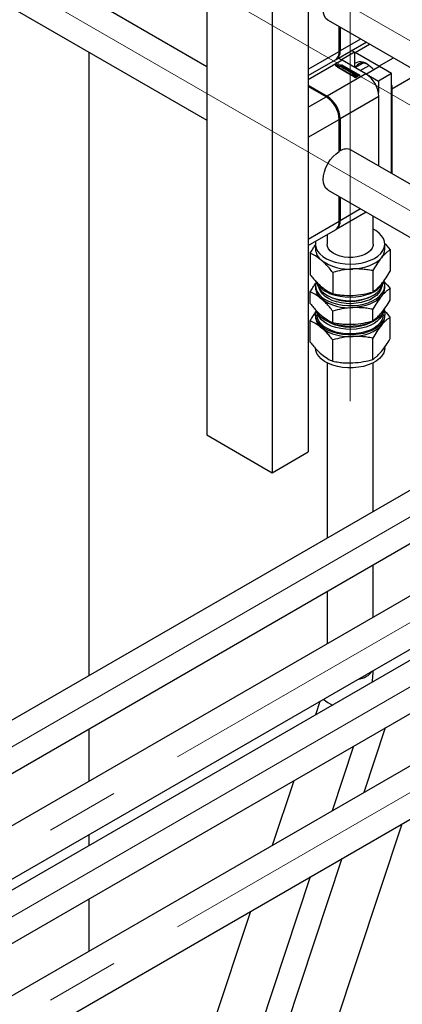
# Paper-space layout 'Sheet1' of a CAD drawing. Header units: millimetres. Extents: x -80341 to 21249, y 0 to 26255.
# Tile 61 of 154: x 10187 to 10353, y 10974 to 11400. Entities that reach past the tile are written whole.
import ezdxf

# ---------------------------------------------------------------- set-up
doc = ezdxf.new("R2010")
doc.units = ezdxf.units.MM
doc.linetypes.add('SLD-Mista-longa', pattern=[19.05, 15.24, -1.27, 1.27, -1.27])
doc.linetypes.add('SLD-Sólida', pattern=[0])
doc.layers.add('DETALHAMENTO', color=8, linetype='SLD-Sólida')

psp = doc.layouts.new('Sheet1')

# ---------------------------------------------------------------- linework, layer by layer
at = {"color": 7, "linetype": 'SLD-Sólida', "lineweight": 25, "ltscale": 25}
for p, q in [((10268.17, 11465.1), (10268.17, 11220.14)), ((10312.01, 11457.75), (10312.01, 11212.79)), ((10296.45, 11448.77), (10296.45, 11203.81)), ((10268.17, 11379.47), (10167.57, 11437.54)), ((10157.58, 11420.22), (10268.17, 11356.38)), ((10320.62, 11399.59), (10501.23, 11295.32)), ((10325.41, 11386.08), (10325.41, 11396.82)), ((10325.83, 11396.58), (10325.83, 11386.32)), ((10334.71, 11391.45), (10325.83, 11386.32)), ((10324.17, 11382.66), (10337.06, 11390.1)), ((10332.34, 11385.58), (10338.6, 11389.2)), ((10217.17, 11116.01), (10217.17, 11385.82)), ((10312.01, 11378.34), (10325.41, 11386.08)), ((10325.13, 11383.21), (10326.43, 11382.46)), ((10332.09, 11385.73), (10326.43, 11382.46)), ((10326.43, 11382.46), (10326.43, 11382.46)), ((10332.09, 11385.73), (10330.79, 11386.48)), ((10332.09, 11385.73), (10332.09, 11379.2)), ((10332.09, 11385.72), (10332.34, 11385.58)), ((10342.59, 11379.67), (10332.34, 11385.58)), ((10342.59, 11379.67), (10348.86, 11383.28)), ((10312.01, 11375.64), (10323.75, 11382.42)), ((10326.68, 11382.32), (10312.01, 11373.85)), ((10324.04, 11379.96), (10324.04, 11379.8)), ((10324.04, 11379.8), (10324.07, 11379.7)), ((10324.2, 11379.92), (10324.2, 11379.94)), ((10324.28, 11379.86), (10324.28, 11380.02)), ((10324.45, 11379.73), (10324.29, 11379.83)), ((10324.34, 11379.92), (10324.34, 11379.8)), ((10324.34, 11379.79), (10324.34, 11379.91)), ((10324.37, 11379.96), (10324.37, 11380.05)), ((10324.38, 11379.87), (10324.39, 11379.86)), ((10324.38, 11379.78), (10324.38, 11379.87)), ((10324.39, 11379.86), (10324.4, 11379.86)), ((10324.39, 11379.77), (10324.39, 11379.86)), ((10324.4, 11379.86), (10324.44, 11379.84)), ((10324.4, 11379.76), (10324.4, 11379.86)), ((10324.44, 11379.84), (10324.6, 11379.93)), ((10324.44, 11379.74), (10324.44, 11379.84)), ((10324.96, 11380.02), (10324.45, 11379.73)), ((10324.54, 11380.04), (10324.61, 11380.22)), ((10324.54, 11379.96), (10324.54, 11380.04)), ((10324.57, 11379.95), (10324.61, 11380.06)), ((10324.6, 11379.93), (10324.58, 11379.94)), ((10324.6, 11379.82), (10324.6, 11379.93)), ((10324.61, 11380.22), (10324.73, 11380.16)), ((10324.61, 11380.06), (10324.61, 11380.22)), ((10324.61, 11380.06), (10324.67, 11380.03)), ((10324.73, 11380.16), (10324.63, 11379.94)), ((10324.63, 11379.94), (10324.86, 11380.08)), ((10324.63, 11379.83), (10324.63, 11379.94)), ((10324.72, 11379.27), (10326.57, 11380.34)), ((10332.49, 11374.78), (10324.72, 11379.27)), ((10326.57, 11380.18), (10324.86, 11379.19)), ((10324.86, 11380.08), (10324.96, 11380.02)), ((10324.86, 11379.97), (10324.86, 11380.08)), ((10325.03, 11379.7), (10325.06, 11379.8)), ((10325.06, 11379.8), (10325.06, 11379.96)), ((10326.57, 11380.14), (10325.07, 11379.27)), ((10325.07, 11379.27), (10325.07, 11379.1)), ((10325.07, 11379.27), (10330.69, 11376.02)), ((10325.07, 11379.1), (10330.69, 11375.86)), ((10325.86, 11379.59), (10326.04, 11379.69)), ((10326.66, 11379.13), (10325.86, 11379.59)), ((10326, 11379.51), (10326.04, 11379.53)), ((10326.04, 11379.69), (10326.6, 11379.37)), ((10326.04, 11379.53), (10326.04, 11379.69)), ((10326.04, 11379.53), (10326.6, 11379.21)), ((10326.19, 11379.75), (10326.37, 11379.85)), ((10326.73, 11379.44), (10326.19, 11379.75)), ((10326.33, 11379.67), (10326.37, 11379.69)), ((10326.37, 11379.85), (10326.9, 11379.54)), ((10326.37, 11379.69), (10326.37, 11379.85)), ((10326.37, 11379.69), (10326.9, 11379.38)), ((10326.57, 11380.34), (10334.35, 11375.85)), ((10326.57, 11380.18), (10326.57, 11380.34)), ((10334.21, 11375.77), (10326.57, 11380.18)), ((10332.2, 11376.89), (10326.57, 11380.14)), ((10326.6, 11379.37), (10326.73, 11379.44)), ((10326.6, 11379.21), (10326.6, 11379.37)), ((10326.6, 11379.21), (10326.73, 11379.28)), ((10327.39, 11379.55), (10326.66, 11379.13)), ((10336.93, 11376.4), (10326.68, 11382.32)), ((10326.73, 11379.28), (10326.73, 11379.44)), ((10326.73, 11379.09), (10326.91, 11379.19)), ((10327.53, 11378.63), (10326.73, 11379.09)), ((10326.87, 11379.01), (10326.91, 11379.03)), ((10326.9, 11379.54), (10327.15, 11379.69)), ((10326.9, 11379.38), (10326.9, 11379.54)), ((10326.9, 11379.38), (10327.15, 11379.52)), ((10326.91, 11379.19), (10327.47, 11378.87)), ((10326.91, 11379.03), (10326.91, 11379.19)), ((10326.91, 11379.03), (10327.47, 11378.7)), ((10327.06, 11379.25), (10327.24, 11379.35)), ((10327.6, 11378.94), (10327.06, 11379.25)), ((10327.15, 11379.69), (10327.39, 11379.55)), ((10327.15, 11379.52), (10327.15, 11379.69)), ((10327.15, 11379.52), (10327.25, 11379.47)), ((10327.2, 11379.17), (10327.24, 11379.19)), ((10327.24, 11379.35), (10327.77, 11379.04)), ((10327.24, 11379.19), (10327.24, 11379.35)), ((10327.24, 11379.19), (10327.77, 11378.88)), ((10327.47, 11378.87), (10327.6, 11378.94)), ((10327.47, 11378.7), (10327.47, 11378.87)), ((10327.47, 11378.7), (10327.6, 11378.78)), ((10328.26, 11379.05), (10327.53, 11378.63)), ((10327.6, 11378.78), (10327.6, 11378.94)), ((10327.61, 11378.58), (10328.14, 11378.88)), ((10327.85, 11378.44), (10327.61, 11378.58)), ((10327.75, 11378.5), (10328.14, 11378.72)), ((10327.77, 11379.04), (10328.02, 11379.19)), ((10327.77, 11378.88), (10327.77, 11379.04)), ((10327.77, 11378.88), (10328.02, 11379.02)), ((10328.35, 11378.73), (10327.85, 11378.44)), ((10328.02, 11379.19), (10328.26, 11379.05)), ((10328.02, 11379.02), (10328.02, 11379.19)), ((10328.02, 11379.02), (10328.12, 11378.97)), ((10328.14, 11378.72), (10328.14, 11378.88)), ((10328.33, 11378.16), (10328.83, 11378.45)), ((10328.47, 11378.08), (10328.83, 11378.29)), ((10328.83, 11378.54), (10328.5, 11378.73)), ((10329.1, 11378.33), (10328.57, 11378.03)), ((10328.59, 11378.88), (10329.1, 11378.59)), ((10328.59, 11378.72), (10328.59, 11378.88)), ((10328.59, 11378.72), (10329.1, 11378.43)), ((10328.83, 11378.29), (10328.83, 11378.45)), ((10328.87, 11378.33), (10328.87, 11378.49)), ((10328.95, 11377.81), (10329.29, 11378.45)), ((10329.02, 11377.77), (10329.29, 11378.29)), ((10329.1, 11378.43), (10329.1, 11378.59)), ((10329.29, 11378.45), (10329.55, 11378.31)), ((10329.29, 11378.29), (10329.29, 11378.45)), ((10329.29, 11378.29), (10329.49, 11378.18)), ((10329.55, 11378.31), (10329.49, 11378.2)), ((10329.49, 11378.2), (10329.97, 11377.92)), ((10329.49, 11378.03), (10329.49, 11378.2)), ((10332.28, 11379.09), (10335.65, 11381.03)), ((10334.52, 11377.79), (10338.35, 11380)), ((10342.84, 11379.52), (10337.18, 11376.26)), ((10342.59, 11379.67), (10342.83, 11379.52)), ((10348.07, 11376.5), (10342.84, 11379.52)), ((10336.93, 11376.4), (10320.17, 11366.73)), ((10328.57, 11378.03), (10328.33, 11378.16)), ((10329.29, 11377.61), (10328.95, 11377.81)), ((10329.41, 11378.06), (10329.28, 11377.8)), ((10329.28, 11377.8), (10329.73, 11377.88)), ((10329.28, 11377.64), (10329.28, 11377.8)), ((10329.28, 11377.64), (10329.73, 11377.71)), ((10330.42, 11377.81), (10329.29, 11377.61)), ((10329.73, 11377.88), (10329.41, 11378.06)), ((10329.46, 11377.51), (10329.64, 11377.62)), ((10330.34, 11377), (10329.46, 11377.51)), ((10329.49, 11378.03), (10329.97, 11377.76)), ((10329.6, 11377.43), (10329.64, 11377.45)), ((10329.64, 11377.62), (10329.96, 11377.43)), ((10329.64, 11377.45), (10329.64, 11377.62)), ((10329.64, 11377.45), (10329.96, 11377.27)), ((10329.73, 11377.71), (10329.73, 11377.88)), ((10329.96, 11377.43), (10330.51, 11377.75)), ((10329.96, 11377.27), (10330.51, 11377.59)), ((10329.96, 11377.27), (10329.96, 11377.43)), ((10329.97, 11377.92), (10330.16, 11377.95)), ((10329.97, 11377.76), (10329.97, 11377.92)), ((10329.97, 11377.76), (10330.16, 11377.79)), ((10330.16, 11377.95), (10330.42, 11377.81)), ((10330.16, 11377.79), (10330.16, 11377.95)), ((10330.16, 11377.79), (10330.2, 11377.77)), ((10330.75, 11377.61), (10330.2, 11377.29)), ((10330.2, 11377.29), (10330.52, 11377.1)), ((10330.2, 11377.13), (10330.2, 11377.29)), ((10330.2, 11377.13), (10330.38, 11377.02)), ((10330.52, 11377.1), (10330.34, 11377)), ((10330.51, 11377.75), (10330.75, 11377.61)), ((10330.51, 11377.59), (10330.51, 11377.75)), ((10330.51, 11377.59), (10330.61, 11377.53)), ((10331.06, 11376.59), (10330.62, 11376.84)), ((10330.64, 11377.11), (10330.82, 11377.01)), ((10330.64, 11376.95), (10330.64, 11377.11)), ((10330.8, 11376.85), (10330.64, 11376.95)), ((10330.69, 11376.02), (10332.2, 11376.89)), ((10330.69, 11375.86), (10332.2, 11376.73)), ((10330.69, 11375.86), (10330.69, 11376.02)), ((10330.8, 11376.98), (10330.8, 11376.82)), ((10330.81, 11376.81), (10330.81, 11376.97)), ((10330.82, 11376.79), (10330.82, 11376.95)), ((10330.85, 11376.93), (10331.22, 11376.71)), ((10330.85, 11376.77), (10330.85, 11376.93)), ((10330.85, 11376.77), (10331.22, 11376.55)), ((10331.04, 11376.02), (10330.87, 11375.92)), ((10330.87, 11375.76), (10330.87, 11375.92)), ((10330.87, 11375.92), (10332.49, 11374.98)), ((10330.87, 11375.76), (10332.49, 11374.82)), ((10331.32, 11376.77), (10330.91, 11377.01)), ((10332.49, 11375.18), (10331.04, 11376.02)), ((10331.08, 11377.15), (10331.08, 11376.99)), ((10331.08, 11376.98), (10331.08, 11377.15)), ((10331.08, 11376.99), (10331.08, 11376.98)), ((10331.09, 11376.96), (10331.09, 11377.12)), ((10331.12, 11377.1), (10331.52, 11376.85)), ((10331.12, 11376.93), (10331.12, 11377.1)), ((10331.12, 11376.93), (10331.52, 11376.69)), ((10331.59, 11376.93), (10331.22, 11377.15)), ((10331.22, 11376.55), (10331.22, 11376.71)), ((10331.26, 11376.53), (10331.26, 11376.7)), ((10331.31, 11376.53), (10331.31, 11376.69)), ((10331.35, 11376.53), (10331.35, 11376.7)), ((10331.36, 11376.55), (10331.36, 11376.72)), ((10331.36, 11376.55), (10331.36, 11376.71)), ((10331.53, 11376.3), (10331.36, 11376.2)), ((10331.36, 11376.2), (10331.77, 11375.96)), ((10331.36, 11376.04), (10331.36, 11376.2)), ((10331.36, 11376.04), (10331.76, 11375.81)), ((10331.38, 11377.28), (10331.82, 11377.02)), ((10331.38, 11377.11), (10331.38, 11377.28)), ((10331.38, 11377.11), (10331.82, 11376.86)), ((10331.52, 11376.69), (10331.52, 11376.85)), ((10331.58, 11376.64), (10331.52, 11376.69)), ((10332.06, 11376), (10331.53, 11376.3)), ((10331.62, 11376.86), (10331.63, 11376.86)), ((10331.81, 11376.75), (10331.62, 11376.86)), ((10331.63, 11376.86), (10331.63, 11376.86)), ((10331.64, 11376.85), (10331.64, 11376.88)), ((10331.64, 11376.85), (10331.64, 11376.87)), ((10332.37, 11376.79), (10331.71, 11376.4)), ((10331.71, 11376.4), (10332.23, 11376.1)), ((10331.71, 11376.24), (10331.71, 11376.4)), ((10331.71, 11376.24), (10332.23, 11375.94)), ((10331.76, 11375.88), (10331.76, 11375.72)), ((10331.82, 11376.86), (10331.82, 11377.02)), ((10332.03, 11375.8), (10332.06, 11375.84)), ((10332.06, 11376.4), (10332.37, 11376.59)), ((10332.3, 11376.27), (10332.06, 11376.4)), ((10332.06, 11375.84), (10332.06, 11376)), ((10332.2, 11376.89), (10332.2, 11376.73)), ((10332.2, 11376.32), (10332.37, 11376.42)), ((10332.23, 11375.94), (10332.23, 11376.1)), ((10334, 11375.85), (10332.37, 11376.79)), ((10332.37, 11376.59), (10333.83, 11375.75)), ((10332.37, 11376.42), (10332.37, 11376.59)), ((10332.37, 11376.42), (10332.68, 11376.25)), ((10334.35, 11375.85), (10332.49, 11374.78)), ((10332.49, 11374.98), (10333.16, 11375.36)), ((10332.81, 11375.36), (10332.49, 11375.18)), ((10332.49, 11374.82), (10333.16, 11375.2)), ((10332.49, 11374.82), (10332.49, 11374.98)), ((10332.57, 11375.5), (10332.81, 11375.36)), ((10332.57, 11375.34), (10332.57, 11375.5)), ((10332.57, 11375.34), (10332.67, 11375.28)), ((10333.16, 11375.36), (10332.63, 11375.67)), ((10332.81, 11375.77), (10333.34, 11375.47)), ((10332.81, 11375.61), (10332.81, 11375.77)), ((10332.81, 11375.61), (10333.34, 11375.3)), ((10333.06, 11376.02), (10333.83, 11375.58)), ((10333.51, 11375.57), (10333.1, 11375.81)), ((10333.11, 11375.8), (10333.11, 11375.88)), ((10333.16, 11375.2), (10333.16, 11375.36)), ((10333.34, 11375.47), (10333.51, 11375.57)), ((10333.34, 11375.3), (10333.34, 11375.47)), ((10333.34, 11375.3), (10333.51, 11375.4)), ((10333.51, 11375.4), (10333.51, 11375.57)), ((10333.83, 11375.75), (10334, 11375.85)), ((10333.83, 11375.58), (10333.83, 11375.75)), ((10333.83, 11375.58), (10334, 11375.69)), ((10334, 11375.69), (10334, 11375.85)), ((10337.18, 11376.25), (10337.18, 11376.26)), ((10337.18, 11376.26), (10342.41, 11373.24)), ((10348.07, 11376.5), (10342.41, 11373.24)), ((10348.07, 11333.35), (10348.07, 11376.5)), ((10348.25, 11369.87), (10360.17, 11376.75)), ((10312.01, 11371.44), (10320.17, 11366.73)), ((10319.75, 11366.48), (10312.01, 11370.95)), ((10342.41, 11373.24), (10342.41, 11368.32)), ((10348.25, 11369.87), (10348.25, 11333.24)), ((10312.01, 11362.01), (10319.75, 11366.48)), ((10342.59, 11366.6), (10325.83, 11356.93)), ((10342.59, 11336.51), (10342.59, 11366.6)), ((10325.83, 11356.93), (10325.83, 11343.04)), ((10312.01, 11348.95), (10325.41, 11356.68)), ((10325.41, 11342.8), (10325.41, 11356.68)), ((10325.41, 11343.29), (10325.83, 11343.04)), ((10470.86, 11262.46), (10330.62, 11343.42)), ((10320.62, 11326.1), (10450.86, 11250.91)), ((10325.41, 11312.59), (10325.41, 11323.33)), ((10325.83, 11323.09), (10325.83, 11312.83)), ((10324.17, 11309.17), (10337.06, 11316.61)), ((10334.71, 11317.96), (10325.83, 11312.83)), ((10340.16, 11302.72), (10340.16, 11314.82)), ((10312.01, 11304.85), (10325.41, 11312.59)), ((10312.01, 11302.15), (10323.75, 11308.93)), ((10320.16, 11306.85), (10320.16, 11302.72)), ((10315.16, 11302.72), (10315.16, 11300.58)), ((10345.16, 11300.58), (10345.16, 11302.72)), ((10345.26, 11302.81), (10347.43, 11300.24)), ((10312.89, 11298.73), (10312.89, 11289.49)), ((10347.43, 11300.24), (10347.43, 11291)), ((10322.66, 11290.47), (10322.66, 11281.23)), ((10339.93, 11291.23), (10339.93, 11281.99)), ((10315.16, 11284.76), (10315.16, 11283.86)), ((10345.16, 11283.86), (10345.16, 11284.76)), ((10312.89, 11277.01), (10312.89, 11282.01)), ((10320.06, 11280.65), (10320.59, 11280.34)), ((10339.73, 11280.34), (10340.26, 11280.65)), ((10347.43, 11278.53), (10347.43, 11283.52)), ((10501.23, 11279.99), (9883.15, 10923.18)), ((10580.43, 11279.99), (9922.75, 10900.32)), ((10315.16, 11272.1), (10315.16, 11271.39)), ((10315.87, 11273.14), (10315.87, 11272.1)), ((10322.66, 11268.76), (10322.66, 11273.75)), ((10339.93, 11269.51), (10339.93, 11274.51)), ((10344.45, 11272.1), (10344.45, 11273.14)), ((10345.16, 11271.39), (10345.16, 11272.1)), ((10312.89, 11260.29), (10312.89, 11269.54)), ((10347.43, 11261.81), (10347.43, 11271.05)), ((9893.15, 10905.86), (10511.23, 11262.67)), ((9932.75, 10883), (10590.42, 11262.67)), ((10322.66, 11252.04), (10322.66, 11261.28)), ((10339.93, 11252.79), (10339.93, 11262.04)), ((10345.16, 11257.81), (10345.16, 11258.23)), ((10320.16, 11251.36), (10320.16, 11175.46)), ((10340.16, 11187), (10340.16, 11251.36)), ((10268.17, 11220.14), (10296.45, 11203.81)), ((10296.45, 11203.81), (10312.01, 11212.79)), ((10580.43, 11206.5), (9882.86, 10803.8)), ((10501.23, 11206.5), (9931.81, 10877.78)), ((9893.87, 10787.07), (10590.42, 11189.18)), ((9893.87, 10832.79), (10511.23, 11189.18)), ((10340.16, 11141.28), (10340.16, 11163.91)), ((10320.16, 11152.36), (10320.16, 11129.74)), ((10317.11, 11104.89), (10315.19, 11099.1)), ((10217.17, 11070.29), (10217.17, 11092.91)), ((10345.33, 11093.4), (10336.05, 11065.42)), ((10322.51, 11057.61), (10331.78, 11085.59)), ((10305.73, 11070.54), (10296.45, 11042.57)), ((10281.56, 10837.46), (10352.64, 11051.91)), ((10217.17, 11042.52), (10217.17, 11047.19)), ((10326.59, 11036.87), (10262.58, 10843.75)), ((10241.96, 10814.6), (10313.04, 11029.05)), ((10217.17, 10996.8), (10217.17, 11019.42)), ((10286.99, 11014.01), (10222.98, 10820.89))]:
    psp.add_line(p, q, dxfattribs=at)
at = {"color": 7, "linetype": 'SLD-Sólida', "lineweight": 25, "ltscale": 25, "flags": 128}
for points in [[(10320.62, 11399.59), (10320.54, 11399.63), (10319.7, 11400.37), (10319.07, 11401.4), (10318.68, 11402.68), (10318.55, 11404.17), (10318.68, 11405.8), (10319.07, 11407.53), (10319.7, 11409.29), (10320.54, 11411), (10321.58, 11412.62), (10322.77, 11414.07), (10324.06, 11415.31), (10325.41, 11416.29)], [(10326.68, 11382.32), (10325.58, 11382.83), (10324.81, 11383.03)], [(10325.02, 11379.69), (10324.8, 11379.61), (10324.55, 11379.58), (10324.3, 11379.61), (10324.08, 11379.69), (10323.94, 11379.81), (10323.89, 11379.96), (10323.94, 11380.11), (10324.08, 11380.23), (10324.3, 11380.31), (10324.55, 11380.34), (10324.8, 11380.31), (10325.02, 11380.23), (10325.16, 11380.11), (10325.21, 11379.96), (10325.16, 11379.81), (10325.02, 11379.69)], [(10323.9, 11379.88), (10323.94, 11379.94), (10324.07, 11380.06)], [(10324.91, 11379.75), (10325.02, 11379.85), (10325.06, 11379.96), (10325.02, 11380.07), (10324.91, 11380.17), (10324.75, 11380.23), (10324.55, 11380.26), (10324.35, 11380.23), (10324.19, 11380.17), (10324.08, 11380.07), (10324.04, 11379.96), (10324.08, 11379.85), (10324.19, 11379.75), (10324.35, 11379.69), (10324.55, 11379.66), (10324.75, 11379.69), (10324.91, 11379.75)], [(10324.28, 11379.86), (10324.26, 11379.85), (10324.26, 11379.85)], [(10325.03, 11380.06), (10325.16, 11379.94), (10325.2, 11379.88)], [(10329.16, 11378.38), (10329.14, 11378.4), (10329.1, 11378.43)], [(10330.62, 11376.84), (10330.58, 11376.87), (10330.55, 11376.9), (10330.53, 11376.94), (10330.53, 11376.98), (10330.54, 11377.01), (10330.56, 11377.05), (10330.59, 11377.08), (10330.64, 11377.11)], [(10330.64, 11376.95), (10330.59, 11376.92), (10330.56, 11376.89)], [(10330.91, 11377.01), (10330.85, 11377.08), (10330.82, 11377.15), (10330.85, 11377.22), (10330.92, 11377.28), (10331.03, 11377.32), (10331.15, 11377.33), (10331.27, 11377.32), (10331.38, 11377.28)], [(10331.52, 11376.85), (10331.59, 11376.79), (10331.62, 11376.72), (10331.59, 11376.65), (10331.52, 11376.59), (10331.42, 11376.55), (10331.29, 11376.53), (10331.17, 11376.55), (10331.06, 11376.59)], [(10331.12, 11377.17), (10331.11, 11377.17), (10331.1, 11377.17), (10331.1, 11377.17), (10331.09, 11377.17), (10331.08, 11377.16), (10331.08, 11377.16), (10331.08, 11377.15), (10331.08, 11377.15)], [(10331.38, 11377.11), (10331.27, 11377.15), (10331.17, 11377.17)], [(10331.26, 11376.53), (10331.27, 11376.53), (10331.27, 11376.53)], [(10331.36, 11376.55), (10331.36, 11376.55), (10331.36, 11376.55)], [(10331.77, 11375.96), (10331.76, 11375.87), (10331.79, 11375.77), (10331.85, 11375.68), (10331.96, 11375.61), (10332.09, 11375.55), (10332.24, 11375.51), (10332.4, 11375.49), (10332.57, 11375.5)], [(10331.82, 11377.02), (10331.86, 11377), (10331.89, 11376.96), (10331.91, 11376.93), (10331.91, 11376.89), (10331.9, 11376.85), (10331.88, 11376.81), (10331.85, 11376.78), (10331.81, 11376.75)], [(10331.88, 11376.81), (10331.86, 11376.83), (10331.82, 11376.86)], [(10332.63, 11375.67), (10332.51, 11375.64), (10332.37, 11375.64), (10332.24, 11375.66), (10332.13, 11375.71), (10332.05, 11375.77), (10332.01, 11375.85), (10332.02, 11375.93), (10332.06, 11376)], [(10332.23, 11376.1), (10332.36, 11376.13), (10332.5, 11376.13), (10332.63, 11376.1), (10332.73, 11376.06), (10332.81, 11375.99), (10332.85, 11375.92), (10332.85, 11375.84), (10332.81, 11375.77)], [(10333.1, 11375.81), (10333.11, 11375.9), (10333.08, 11376), (10333.01, 11376.08), (10332.91, 11376.16), (10332.78, 11376.22), (10332.63, 11376.26), (10332.46, 11376.27), (10332.3, 11376.27)], [(10348.07, 11371.59), (10348.14, 11371.21), (10348.25, 11369.87)], [(10320.62, 11326.1), (10320.54, 11326.14), (10319.7, 11326.88), (10319.07, 11327.91), (10318.68, 11329.19), (10318.55, 11330.68), (10318.68, 11332.32), (10319.07, 11334.04), (10319.7, 11335.8), (10320.54, 11337.52), (10321.58, 11339.13), (10322.77, 11340.58), (10324.06, 11341.82), (10325.41, 11342.8)], [(10323.66, 11294.92), (10325.8, 11294.44), (10328.05, 11294.15), (10330.34, 11294.06), (10332.63, 11294.18), (10334.86, 11294.5), (10336.97, 11295.01), (10338.93, 11295.7), (10340.69, 11296.56), (10342.2, 11297.56), (10343.42, 11298.68), (10344.34, 11299.89), (10344.92, 11301.18), (10345.15, 11302.49), (10345.04, 11303.82), (10344.58, 11305.12), (10343.77, 11306.36), (10342.65, 11307.52), (10341.24, 11308.56), (10340.16, 11309.18)], [(10315.34, 11304.07), (10315.24, 11303.61), (10315.18, 11302.29), (10315.47, 11300.97), (10316.1, 11299.7), (10317.07, 11298.5), (10318.34, 11297.39), (10319.89, 11296.41), (10321.68, 11295.58), (10323.66, 11294.92)], [(10325.83, 11297.52), (10324.2, 11298.09), (10322.79, 11298.82), (10321.64, 11299.7), (10320.81, 11300.68), (10320.31, 11301.74), (10320.16, 11302.72)], [(10340.16, 11302.72), (10340.09, 11302.06), (10339.7, 11300.99), (10338.96, 11299.98), (10337.9, 11299.07), (10336.56, 11298.29), (10334.99, 11297.67), (10333.25, 11297.23), (10331.39, 11296.99), (10329.49, 11296.96), (10327.61, 11297.14), (10325.83, 11297.52)], [(10331.29, 11291.95), (10333.24, 11292.1), (10335.13, 11292.41), (10336.93, 11292.85), (10338.62, 11293.43), (10340.17, 11294.13), (10341.54, 11294.94), (10342.72, 11295.84), (10343.68, 11296.83)], [(10315.45, 11286.47), (10315.4, 11286.31), (10315.16, 11284.99), (10315.28, 11283.66), (10315.74, 11282.37), (10316.55, 11281.12), (10317.67, 11279.97), (10319.08, 11278.92), (10320.75, 11278.01), (10322.65, 11277.26), (10324.72, 11276.69), (10326.92, 11276.3), (10329.19, 11276.12), (10331.49, 11276.13), (10333.75, 11276.35), (10335.93, 11276.77), (10337.98, 11277.37), (10339.84, 11278.14), (10341.48, 11279.08), (10342.85, 11280.14), (10343.92, 11281.31), (10344.67, 11282.56), (10345.08, 11283.87), (10345.14, 11285.19), (10344.85, 11286.51), (10344.82, 11286.6)], [(10315.94, 11285.68), (10316.1, 11285), (10316.68, 11283.75), (10317.58, 11282.56), (10318.8, 11281.48), (10320.3, 11280.51), (10322.03, 11279.69), (10323.97, 11279.04)], [(10323.66, 11280.63), (10325.8, 11280.15), (10328.05, 11279.86), (10330.34, 11279.77), (10332.63, 11279.89), (10334.86, 11280.21), (10336.97, 11280.72), (10338.93, 11281.41), (10340.69, 11282.27), (10342.2, 11283.27), (10343.42, 11284.39), (10344.34, 11285.6), (10344.92, 11286.89), (10344.98, 11287.09)], [(10323.97, 11279.04), (10326.06, 11278.58), (10328.26, 11278.3), (10330.49, 11278.23), (10332.72, 11278.36), (10334.89, 11278.7), (10336.94, 11279.22), (10338.83, 11279.92), (10340.5, 11280.78), (10341.91, 11281.79), (10343.04, 11282.91), (10343.85, 11284.11), (10344.32, 11285.38), (10344.38, 11285.68)], [(10324.3, 11277.72), (10322.42, 11278.35), (10320.74, 11279.15), (10319.3, 11280.1), (10318.15, 11281.16), (10317.3, 11282.32), (10316.79, 11283.54), (10316.78, 11283.58)], [(10343.54, 11283.58), (10343.28, 11282.85), (10342.58, 11281.66), (10341.56, 11280.55), (10340.25, 11279.55), (10338.67, 11278.68), (10336.87, 11277.98), (10334.9, 11277.44), (10332.8, 11277.1), (10330.64, 11276.95), (10328.46, 11277.01), (10326.33, 11277.27), (10324.3, 11277.72)], [(10343.68, 11280.11), (10342.72, 11279.12), (10341.54, 11278.22), (10340.17, 11277.41), (10338.62, 11276.71), (10336.93, 11276.13), (10335.13, 11275.69), (10333.24, 11275.39), (10331.29, 11275.23)], [(10344.82, 11273.94), (10344.85, 11273.85), (10345.14, 11272.54), (10345.08, 11271.21), (10344.67, 11269.91), (10343.92, 11268.65), (10342.85, 11267.48), (10341.48, 11266.42), (10339.84, 11265.49), (10337.98, 11264.71), (10335.93, 11264.11), (10333.75, 11263.7), (10331.49, 11263.48), (10329.19, 11263.46), (10326.92, 11263.65), (10324.72, 11264.03), (10322.65, 11264.61), (10320.75, 11265.36), (10319.08, 11266.26), (10317.67, 11267.31), (10316.55, 11268.47), (10315.74, 11269.71), (10315.28, 11271.01), (10315.16, 11272.33), (10315.4, 11273.65), (10315.45, 11273.79)], [(10345.05, 11274.74), (10344.67, 11273.58), (10343.92, 11272.33), (10342.85, 11271.16), (10341.48, 11270.09), (10339.84, 11269.16), (10337.98, 11268.39), (10335.93, 11267.78), (10333.75, 11267.37), (10331.49, 11267.15), (10329.19, 11267.14), (10326.92, 11267.32), (10324.72, 11267.71), (10322.65, 11268.28), (10320.75, 11269.03), (10319.08, 11269.94), (10317.67, 11270.98), (10316.55, 11272.14), (10315.74, 11273.38), (10315.55, 11273.82)], [(10344.45, 11272.1), (10344.32, 11271), (10343.85, 11269.74), (10343.04, 11268.53), (10341.91, 11267.41), (10340.5, 11266.41), (10338.83, 11265.55), (10336.94, 11264.84), (10334.89, 11264.32), (10332.72, 11263.99), (10330.49, 11263.86), (10328.26, 11263.93), (10326.06, 11264.2), (10323.97, 11264.67), (10322.03, 11265.32), (10320.3, 11266.14), (10318.8, 11267.1), (10317.58, 11268.19), (10316.68, 11269.37), (10316.1, 11270.62), (10315.88, 11271.91), (10315.87, 11272.1)], [(10344.3, 11272.9), (10343.85, 11271.69), (10343.04, 11270.49), (10341.91, 11269.37), (10340.5, 11268.36), (10338.83, 11267.5), (10336.94, 11266.8), (10334.89, 11266.28), (10332.72, 11265.94), (10330.49, 11265.81), (10328.26, 11265.88), (10326.06, 11266.16), (10323.97, 11266.62), (10322.03, 11267.27), (10320.3, 11268.09), (10318.8, 11269.05), (10317.58, 11270.14), (10316.68, 11271.33), (10316.1, 11272.58), (10316.01, 11272.9)], [(10331.29, 11262.75), (10333.24, 11262.91), (10335.13, 11263.22), (10336.93, 11263.66), (10338.62, 11264.24), (10340.17, 11264.94), (10341.54, 11265.75), (10342.72, 11266.65), (10343.68, 11267.64)], [(10345.16, 11257.81), (10345.08, 11256.92), (10344.67, 11255.62), (10343.92, 11254.37), (10342.85, 11253.19), (10341.48, 11252.13), (10339.84, 11251.2), (10337.98, 11250.42), (10335.93, 11249.82), (10333.75, 11249.41), (10331.49, 11249.19), (10329.19, 11249.17), (10326.92, 11249.36), (10324.72, 11249.74), (10322.65, 11250.32), (10320.75, 11251.07), (10319.08, 11251.98), (10317.67, 11253.02), (10316.55, 11254.18), (10315.74, 11255.42), (10315.28, 11256.72), (10315.16, 11257.81)]]:
    psp.add_lwpolyline(points, dxfattribs=at)
at = {"color": 7, "linetype": 'SLD-Sólida', "lineweight": 25, "ltscale": 625}
for centre, radius, start, end in [((10321.49, 11385.65), 3.94, 305.0133, 6.2988), ((10322.11, 11385.82), 3.76, 299.4846, 7.6964), ((10324.32, 11379.92), 0.112, 110.5233, 169.6064), ((10324.29, 11379.93), 0.0841, 177.0337, 225.5479), ((10324.42, 11380.05), 0.263, 223.966, 240.037), ((10324.41, 11379.78), 0.278, 98.2546, 119.4979), ((10324.4, 11379.64), 0.256, 104.9237, 119.9909), ((10324.37, 11379.92), 0.0312, 126.4815, 209.8951), ((10324.44, 11379.98), 0.124, 214.5394, 236.8263), ((10324.44, 11379.85), 0.136, 115.9109, 132.0944), ((10324.43, 11379.72), 0.337, 69.8468, 99.3573), ((10324.45, 11379.83), 0.156, 85.2502, 116.1848), ((10324.43, 11379.68), 0.3, 59.8265, 83.3108), ((10328.37, 11378.45), 0.492, 62.6097, 117.3903), ((10328.37, 11378.28), 0.492, 62.6097, 117.3903), ((10328.43, 11378.59), 0.158, 62.6097, 117.3903), ((10328.82, 11378.49), 0.0448, 290.7834, 69.2166), ((10328.81, 11378.34), 0.0516, 294.3747, 354.3052), ((10329.05, 11378.46), 0.14, 290.7834, 69.2166), ((10334.6, 11376.74), 4.8, 53.3044, 121.4999), ((10335.63, 11377.29), 3.78, 54.5169, 151.1013), ((10330.89, 11369.66), 12.75, 41.6239, 58.9644), ((10330.83, 11376.98), 0.0258, 116.8434, 158.1777), ((10330.83, 11376.98), 0.026, 161.1565, 213.6065), ((10330.83, 11376.82), 0.027, 180.6276, 213.09), ((10330.87, 11377), 0.0708, 208.7074, 230.4504), ((10330.87, 11376.84), 0.0708, 208.7074, 230.4504), ((10330.93, 11377.06), 0.154, 228.7284, 240.3176), ((10330.93, 11376.9), 0.154, 228.7284, 240.3176), ((10331.11, 11376.8), 0.367, 93.4945, 134.1167), ((10331.12, 11377.15), 0.0436, 183.4924, 216.9867), ((10331.12, 11376.99), 0.0436, 183.4924, 216.9867), ((10331.19, 11377.2), 0.124, 217.0609, 237.0978), ((10331.19, 11377.04), 0.124, 217.0609, 237.0978), ((10331.13, 11377.02), 0.153, 75.0371, 93.4904), ((10331.12, 11376.96), 0.213, 60.6051, 75.8253), ((10331.32, 11376.89), 0.202, 240.3702, 252.2392), ((10331.32, 11376.73), 0.202, 240.3702, 252.2392), ((10331.32, 11376.86), 0.176, 251.4344, 266.7333), ((10331.32, 11376.76), 0.067, 264.2447, 297.3759), ((10331.22, 11376.62), 0.178, 50.9152, 58.9481), ((10331.28, 11376.69), 0.093, 33.2278, 50.3744), ((10331.33, 11376.72), 0.0335, 354.5634, 33.9086), ((10331.34, 11376.72), 0.0237, 292.9777, 350.1936), ((10331.34, 11376.55), 0.0226, 298.9245, 350.8552), ((10331.52, 11376.8), 0.15, 46.7738, 60.4337), ((10331.58, 11376.87), 0.0626, 20.075, 47.5276), ((10331.61, 11376.88), 0.0274, 300.0813, 329.7112), ((10331.62, 11376.88), 0.0235, 334.9863, 18.5125), ((10332.01, 11375.72), 0.252, 180.8413, 214.9702), ((10332.43, 11376.47), 1.14, 257.6286, 276.8556), ((10332.44, 11375.44), 0.539, 42.4912, 112.1989), ((10330.31, 11366.04), 12.29, 2.6055, 57.3945), ((10313.12, 11356.12), 12.29, 2.6055, 57.3945), ((10313.55, 11356.37), 12.29, 2.6055, 57.3945), ((10328.56, 11338.98), 4.9, 65.1254, 123.863), ((10321.49, 11312.16), 3.94, 305.0133, 6.2988), ((10322.11, 11312.33), 3.76, 299.4846, 7.6964), ((10321.69, 11300.93), 6.54, 183.0864, 233.2266), ((10339.36, 11300.7), 5.8, 318.1397, 358.8004), ((10329.61, 11312.11), 20.24, 234.2142, 274.7844), ((10325.91, 11292.4), 11.99, 211.8932, 259.219), ((10321.58, 11284.15), 6.42, 182.6031, 233.71), ((10328.27, 11293.81), 15.5, 240.3135, 255.171), ((10330.09, 11299.09), 21.09, 254.0491, 297.192), ((10339.36, 11283.98), 5.8, 318.1397, 358.8004), ((10329.61, 11295.39), 20.24, 234.2142, 274.7844), ((10321.69, 11271.74), 6.54, 183.0864, 233.2266), ((10330.16, 11287.67), 20.86, 244.1365, 295.8635), ((10339.36, 11271.51), 5.8, 318.1397, 358.8004), ((10329.61, 11282.92), 20.24, 234.2142, 274.7844), ((10331.04, 11126.91), 12.78, 281.3311, 298.9456), ((10334.26, 11121.34), 6.35, 297.8794, 326.6493), ((10328.3, 11116.38), 14.31, 227.7401, 245.9966)]:
    psp.add_arc(centre, radius, start, end, dxfattribs=at)
at = {"color": 7, "linetype": 'SLD-Sólida', "lineweight": 25, "ltscale": 25}
for points, knots in [([(10312.89, 11298.73), (10313.26, 11299.36), (10313.97, 11300.57), (10314.73, 11301.8), (10315.12, 11302.31), (10315.16, 11302.36)], [0, 0, 0, 0, 0.496543, 0.953709, 1, 1, 1, 1]), ([(10317.77, 11295.69), (10316.89, 11296.38), (10315.23, 11297.66), (10313.63, 11298.39), (10312.89, 11298.73)], [0, 0, 0, 0, 0.535251, 1, 1, 1, 1]), ([(10347.43, 11300.24), (10347.06, 11299.98), (10346.35, 11299.49), (10345.1, 11298.42), (10344.21, 11297.43), (10343.68, 11296.83)], [0, 0, 0, 0, 0.303074, 0.582113, 1, 1, 1, 1]), ([(10322.66, 11290.47), (10322.18, 11291.07), (10321.25, 11292.22), (10319.62, 11294.03), (10318.46, 11295.07), (10317.77, 11295.69)], [0, 0, 0, 0, 0.303074, 0.582113, 1, 1, 1, 1]), ([(10343.68, 11296.83), (10343, 11295.95), (10341.73, 11294.3), (10340.5, 11292.2), (10339.93, 11291.23)], [0, 0, 0, 0, 0.535251, 1, 1, 1, 1]), ([(10312.89, 11289.49), (10313.37, 11288.89), (10314.3, 11287.74), (10315.93, 11285.93), (10317.08, 11284.89), (10317.77, 11284.26)], [0, 0, 0, 0, 0.303074, 0.582113, 1, 1, 1, 1]), ([(10331.29, 11291.95), (10329.73, 11291.81), (10326.8, 11291.56), (10323.97, 11290.82), (10322.66, 11290.47)], [0, 0, 0, 0, 0.5352511, 1, 1, 1, 1]), ([(10339.93, 11291.23), (10339.08, 11291.38), (10337.43, 11291.67), (10334.55, 11291.98), (10332.52, 11291.96), (10331.29, 11291.95)], [0, 0, 0, 0, 0.303074, 0.582113, 1, 1, 1, 1]), ([(10343.68, 11285.4), (10344.36, 11286.28), (10345.63, 11287.93), (10346.86, 11290.02), (10347.43, 11291)], [0, 0, 0, 0, 0.535251, 1, 1, 1, 1]), ([(10312.89, 11282.01), (10313.26, 11282.64), (10313.97, 11283.85), (10314.81, 11285.19), (10315.28, 11285.8), (10315.39, 11285.95)], [0, 0, 0, 0, 0.451423, 0.867047, 1, 1, 1, 1]), ([(10339.93, 11281.99), (10340.3, 11282.24), (10341.01, 11282.74), (10342.27, 11283.81), (10343.15, 11284.8), (10343.68, 11285.4)], [0, 0, 0, 0, 0.303074, 0.582113, 1, 1, 1, 1]), ([(10344.75, 11286.6), (10344.9, 11286.46), (10345.81, 11285.59), (10346.69, 11284.47), (10347.43, 11283.52)], [0, 0, 0, 0, 0.15903, 1, 1, 1, 1]), ([(10317.77, 11278.98), (10316.89, 11279.66), (10315.23, 11280.94), (10313.63, 11281.67), (10312.89, 11282.01)], [0, 0, 0, 0, 0.5352511, 1, 1, 1, 1]), ([(10317.77, 11284.26), (10318.66, 11283.58), (10320.32, 11282.3), (10321.92, 11281.57), (10322.66, 11281.23)], [0, 0, 0, 0, 0.535251, 1, 1, 1, 1]), ([(10322.66, 11281.23), (10323.51, 11281.08), (10325.16, 11280.79), (10328.04, 11280.48), (10330.07, 11280.5), (10331.29, 11280.51)], [0, 0, 0, 0, 0.303074, 0.582113, 1, 1, 1, 1]), ([(10331.29, 11280.51), (10332.86, 11280.65), (10335.79, 11280.9), (10338.62, 11281.64), (10339.93, 11281.99)], [0, 0, 0, 0, 0.535251, 1, 1, 1, 1]), ([(10347.43, 11283.52), (10347.06, 11283.27), (10346.35, 11282.77), (10345.1, 11281.7), (10344.21, 11280.71), (10343.68, 11280.11)], [0, 0, 0, 0, 0.303074, 0.582113, 1, 1, 1, 1]), ([(10312.89, 11277.01), (10313.37, 11276.42), (10314.3, 11275.27), (10315.93, 11273.46), (10317.08, 11272.42), (10317.77, 11271.79)], [0, 0, 0, 0, 0.303074, 0.582113, 1, 1, 1, 1]), ([(10322.66, 11273.75), (10322.18, 11274.35), (10321.25, 11275.5), (10319.62, 11277.31), (10318.46, 11278.35), (10317.77, 11278.98)], [0, 0, 0, 0, 0.303074, 0.582113, 1, 1, 1, 1]), ([(10343.68, 11280.11), (10343, 11279.23), (10341.73, 11277.58), (10340.5, 11275.49), (10339.93, 11274.51)], [0, 0, 0, 0, 0.535251, 1, 1, 1, 1]), ([(10343.68, 11272.93), (10344.36, 11273.81), (10345.63, 11275.45), (10346.86, 11277.55), (10347.43, 11278.53)], [0, 0, 0, 0, 0.535251, 1, 1, 1, 1]), ([(10312.89, 11269.54), (10313.26, 11270.17), (10313.97, 11271.38), (10314.9, 11272.85), (10315.46, 11273.57), (10315.66, 11273.83)], [0, 0, 0, 0, 0.408645, 0.784883, 1, 1, 1, 1]), ([(10317.77, 11271.79), (10318.66, 11271.11), (10320.32, 11269.83), (10321.92, 11269.1), (10322.66, 11268.76)], [0, 0, 0, 0, 0.535251, 1, 1, 1, 1]), ([(10331.29, 11275.23), (10329.73, 11275.09), (10326.8, 11274.84), (10323.97, 11274.1), (10322.66, 11273.75)], [0, 0, 0, 0, 0.535251, 1, 1, 1, 1]), ([(10339.93, 11274.51), (10339.08, 11274.66), (10337.43, 11274.95), (10334.55, 11275.26), (10332.52, 11275.24), (10331.29, 11275.23)], [0, 0, 0, 0, 0.303074, 0.582113, 1, 1, 1, 1]), ([(10339.93, 11269.51), (10340.3, 11269.77), (10341.01, 11270.27), (10342.27, 11271.34), (10343.15, 11272.33), (10343.68, 11272.93)], [0, 0, 0, 0, 0.303074, 0.582113, 1, 1, 1, 1]), ([(10344.74, 11274.14), (10344.89, 11274), (10345.8, 11273.12), (10346.69, 11271.99), (10347.43, 11271.05)], [0, 0, 0, 0, 0.163562, 1, 1, 1, 1]), ([(10317.77, 11266.5), (10316.89, 11267.19), (10315.23, 11268.47), (10313.63, 11269.2), (10312.89, 11269.54)], [0, 0, 0, 0, 0.5352511, 1, 1, 1, 1]), ([(10322.66, 11268.76), (10323.51, 11268.61), (10325.16, 11268.32), (10328.04, 11268.01), (10330.07, 11268.03), (10331.29, 11268.04)], [0, 0, 0, 0, 0.303074, 0.582113, 1, 1, 1, 1]), ([(10331.29, 11268.04), (10332.86, 11268.17), (10335.79, 11268.42), (10338.62, 11269.17), (10339.93, 11269.51)], [0, 0, 0, 0, 0.535251, 1, 1, 1, 1]), ([(10343.68, 11267.64), (10343, 11266.76), (10341.73, 11265.11), (10340.5, 11263.01), (10339.93, 11262.04)], [0, 0, 0, 0, 0.535251, 1, 1, 1, 1]), ([(10347.43, 11271.05), (10347.06, 11270.79), (10346.35, 11270.3), (10345.1, 11269.23), (10344.21, 11268.23), (10343.68, 11267.64)], [0, 0, 0, 0, 0.303074, 0.582113, 1, 1, 1, 1]), ([(10322.66, 11261.28), (10322.18, 11261.88), (10321.25, 11263.03), (10319.62, 11264.84), (10318.46, 11265.88), (10317.77, 11266.5)], [0, 0, 0, 0, 0.303074, 0.582113, 1, 1, 1, 1]), ([(10312.89, 11260.29), (10313.37, 11259.7), (10314.3, 11258.55), (10315.93, 11256.74), (10317.08, 11255.7), (10317.77, 11255.07)], [0, 0, 0, 0, 0.303074, 0.582113, 1, 1, 1, 1]), ([(10331.29, 11262.75), (10329.73, 11262.62), (10326.8, 11262.37), (10323.97, 11261.63), (10322.66, 11261.28)], [0, 0, 0, 0, 0.535251, 1, 1, 1, 1]), ([(10339.93, 11262.04), (10339.08, 11262.19), (10337.43, 11262.48), (10334.55, 11262.79), (10332.52, 11262.77), (10331.29, 11262.75)], [0, 0, 0, 0, 0.303074, 0.582113, 1, 1, 1, 1]), ([(10343.68, 11256.21), (10344.36, 11257.09), (10345.63, 11258.74), (10346.86, 11260.83), (10347.43, 11261.81)], [0, 0, 0, 0, 0.535251, 1, 1, 1, 1]), ([(10317.77, 11255.07), (10318.66, 11254.39), (10320.32, 11253.11), (10321.92, 11252.38), (10322.66, 11252.04)], [0, 0, 0, 0, 0.535251, 1, 1, 1, 1]), ([(10339.93, 11252.79), (10340.3, 11253.05), (10341.01, 11253.55), (10342.27, 11254.62), (10343.15, 11255.61), (10343.68, 11256.21)], [0, 0, 0, 0, 0.303074, 0.582113, 1, 1, 1, 1]), ([(10322.66, 11252.04), (10323.51, 11251.89), (10325.16, 11251.6), (10328.04, 11251.29), (10330.07, 11251.31), (10331.29, 11251.32)], [0, 0, 0, 0, 0.303074, 0.582113, 1, 1, 1, 1]), ([(10331.29, 11251.32), (10332.86, 11251.46), (10335.79, 11251.7), (10338.62, 11252.45), (10339.93, 11252.79)], [0, 0, 0, 0, 0.535251, 1, 1, 1, 1]), ([(10339.71, 11113.26), (10339.76, 11113.56), (10339.98, 11115.09), (10340.1, 11116.73), (10340.12, 11118.05), (10340.13, 11118.17)], [0, 0, 0, 0, 0.182353, 0.922196, 1, 1, 1, 1])]:
    psp.add_open_spline(points, degree=3, knots=knots, dxfattribs=at)
at = {"layer": 'DETALHAMENTO', "linetype": 'SLD-Mista-longa', "lineweight": 18, "ltscale": 25}
for p, q in [((10585.43, 11230.49), (7910.44, 12774.73)), ((10330.16, 11234.76), (10330.16, 11488.89)), ((10258.03, 11447.26), (10506.23, 11303.98)), ((10162.58, 11428.88), (10506.23, 11230.49)), ((10506.23, 11271.33), (5945.04, 8638.21)), ((10585.43, 11271.33), (6319.99, 8808.94)), ((10585.43, 11197.84), (5945.04, 8519)), ((10506.23, 11197.84), (8757.97, 10188.59))]:
    psp.add_line(p, q, dxfattribs=at)

doc.saveas('drawing.dxf')
